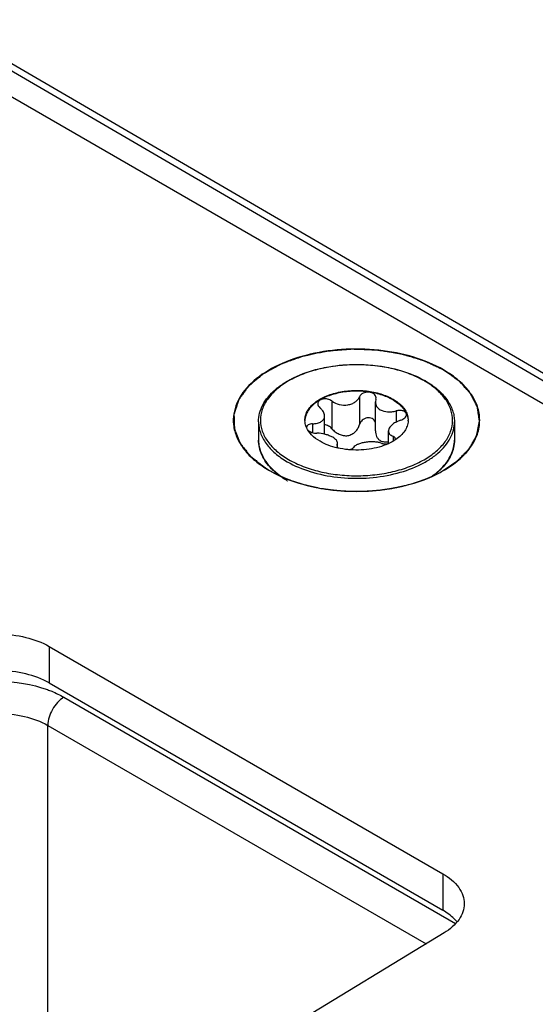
# Model space of a CAD drawing. Header units: inches. Extents: x 0 to 34, y 0 to 22.
# Tile 47 of 179: x 3.913 to 4.328, y 16.856 to 17.65. Entities that reach past the tile are written whole.
import ezdxf

# ---------------------------------------------------------------- set-up
doc = ezdxf.new("R2010")
doc.units = ezdxf.units.IN
doc.header["$LTSCALE"] = 1.87
doc.header["$MEASUREMENT"] = 0
doc.layers.get('0').update_dxf_attribs({"linetype": 'CONTINUOUS'})
doc.layers.add('02___PRT_ALL_AXES', color=7, linetype='CONTINUOUS')
doc.layers.add('COSMETIC', color=7, linetype='CONTINUOUS')

msp = doc.modelspace()

# ---------------------------------------------------------------- linework, layer by layer
at = {"color": 3, "linetype": 'CONTINUOUS'}
for p, q in [((5.18746, 16.84782), (3.38487, 17.88862)), ((3.93643, 17.1447), (4.25388, 16.96141)), ((4.25496, 16.91383), (4.12375, 16.834))]:
    msp.add_line(p, q, dxfattribs=at)
at = {"color": 7, "linetype": 'CONTINUOUS'}
for p, q in [((3.7271, 17.71305), (5.18765, 16.86225)), ((3.72973, 17.71759), (5.19031, 16.86679)), ((4.1644, 17.34267), (4.1644, 17.32029)), ((4.18675, 17.34613), (4.18675, 17.32375)), ((4.19986, 17.3441), (4.19949, 17.34186)), ((4.19949, 17.31862), (4.19949, 17.34186)), ((4.19986, 17.3441), (4.20004, 17.34522)), ((4.21622, 17.33466), (4.21622, 17.32558)), ((4.14882, 17.32423), (4.14882, 17.31717)), ((4.15851, 17.31586), (4.15851, 17.33063)), ((4.21003, 17.30837), (4.21003, 17.31846)), ((4.16869, 17.30721), (4.16905, 17.3086)), ((4.16905, 17.30536), (4.16905, 17.3086)), ((4.21374, 17.31418), (4.21374, 17.31027)), ((4.21535, 17.3112), (4.2156, 17.3121)), ((4.16869, 17.30721), (4.1685, 17.30652)), ((4.16869, 17.30721), (4.16869, 17.30594)), ((4.11737, 17.28688), (4.1225, 17.2827)), ((3.93643, 17.1447), (3.93643, 17.11531)), ((3.93643, 17.11531), (4.25388, 16.93202)), ((3.94822, 17.10381), (4.26421, 16.92136)), ((3.9353, 16.74968), (3.9353, 17.08106)), ((3.9353, 17.08106), (4.24034, 16.90493)), ((4.25388, 16.96141), (4.25388, 16.93202))]:
    msp.add_line(p, q, dxfattribs=at)
for centre, radius, start, end in [((4.20281, 17.29596), 0.07254, 59.52563, 59.99895), ((4.20239, 17.29404), 0.07485, 59.99898, 60.46389), ((4.15654, 17.32714), 0.0139, 180.00434, 182.46404), ((4.21202, 17.32713), 0.01389, 357.5183, 0.00342), ((4.14598, 17.3213), 0.00201, 178.53931, 179.99593), ((4.13336, 17.31142), 0.0281, 193.92752, 195.55209), ((4.15033, 17.32192), 0.0484, 224.39186, 224.76897), ((4.15095, 17.3234), 0.04961, 224.93651, 227.39648), ((4.21693, 17.3241), 0.05058, 312.06024, 315.03877), ((4.16564, 17.34214), 0.07383, 239.49806, 239.99897)]:
    msp.add_arc(centre, radius, start, end, dxfattribs=at)
at = {"color": 3, "linetype": 'CONTINUOUS'}
for points, knots in [([(4.25453, 17.36772), (4.24697, 17.37208), (4.22983, 17.37909), (4.2019, 17.38446), (4.17246, 17.38497), (4.14403, 17.38053), (4.11898, 17.37152), (4.09934, 17.35858), (4.08668, 17.34226), (4.08446, 17.32945), (4.08507, 17.32368)], [0, 0, 0, 0, 0.130079, 0.273327, 0.421913, 0.566925, 0.70015, 0.815908, 0.913484, 1, 1, 1, 1]), ([(4.25452, 17.28657), (4.25888, 17.28909), (4.2668, 17.29453), (4.27625, 17.30447), (4.28224, 17.31547), (4.28431, 17.32714), (4.28224, 17.33881), (4.27626, 17.34981), (4.2668, 17.35975), (4.25889, 17.3652), (4.25453, 17.36772)], [0, 0, 0, 0, 0.144902, 0.274532, 0.391127, 0.500014, 0.608905, 0.725473, 0.855134, 1, 1, 1, 1]), ([(4.08507, 17.32368), (4.08543, 17.32016), (4.0874, 17.31294), (4.09352, 17.30298), (4.10256, 17.29393), (4.10995, 17.28891), (4.11399, 17.28657)], [0, 0, 0, 0, 0.217996, 0.452754, 0.712478, 1, 1, 1, 1]), ([(4.11399, 17.28657), (4.12397, 17.28081), (4.14716, 17.27241), (4.18425, 17.26838), (4.22135, 17.2724), (4.24455, 17.28081), (4.25452, 17.28657)], [0, 0, 0, 0, 0.237229, 0.499996, 0.762777, 1, 1, 1, 1]), ([(3.85403, 17.14533), (3.85998, 17.14859), (3.87367, 17.15332), (3.89543, 17.15549), (3.91709, 17.15301), (3.93061, 17.14806), (3.93643, 17.1447)], [0, 0, 0, 0, 0.238844, 0.501629, 0.76353, 1, 1, 1, 1]), ([(4.25388, 16.96141), (4.25877, 16.95859), (4.26536, 16.9534), (4.27035, 16.94424), (4.27118, 16.93955), (4.27118, 16.9373)], [0, 0, 0, 0, 0.547703, 0.781546, 1, 1, 1, 1]), ([(4.27118, 16.9373), (4.27118, 16.93513), (4.27041, 16.93061), (4.26576, 16.92175), (4.25957, 16.91663), (4.25496, 16.91383)], [0, 0, 0, 0, 0.219891, 0.454336, 1, 1, 1, 1])]:
    msp.add_open_spline(points, degree=3, knots=knots, dxfattribs=at)
at = {"color": 7, "linetype": 'CONTINUOUS'}
for points, knots in [([(4.10529, 17.32593), (4.10529, 17.32824), (4.10589, 17.33295), (4.10856, 17.33975), (4.11287, 17.34615), (4.11867, 17.35204), (4.12584, 17.35734), (4.13733, 17.36366), (4.15416, 17.36937), (4.17613, 17.37255), (4.19876, 17.37202), (4.22022, 17.36783), (4.23343, 17.36248), (4.23929, 17.35916)], [0, 0, 0, 0, 0.044101, 0.089755, 0.138275, 0.190572, 0.247105, 0.307917, 0.440731, 0.584005, 0.730204, 0.871228, 1, 1, 1, 1]), ([(4.23908, 17.35878), (4.23533, 17.36095), (4.22713, 17.36477), (4.21377, 17.36883), (4.19931, 17.37133), (4.18429, 17.37217), (4.16926, 17.37133), (4.15479, 17.36883), (4.14142, 17.36477), (4.12965, 17.35929), (4.11989, 17.35257), (4.11252, 17.34481), (4.10785, 17.33623), (4.10624, 17.32713), (4.10786, 17.31803), (4.11252, 17.30945), (4.1199, 17.3017), (4.12606, 17.29745), (4.12947, 17.29549)], [0, 0, 0, 0, 0.066555, 0.138371, 0.213978, 0.291569, 0.369176, 0.444823, 0.51669, 0.583295, 0.643689, 0.697716, 0.746311, 0.791692, 0.837068, 0.885647, 0.939646, 1, 1, 1, 1]), ([(4.12947, 17.29549), (4.1332, 17.29333), (4.14138, 17.28952), (4.15469, 17.28547), (4.1691, 17.28296), (4.18408, 17.2821), (4.19906, 17.28292), (4.2135, 17.28538), (4.22686, 17.2894), (4.23864, 17.29484), (4.24842, 17.30151), (4.25584, 17.30922), (4.26059, 17.31775), (4.2623, 17.32681), (4.26081, 17.33589), (4.25628, 17.34447), (4.24904, 17.35224), (4.24296, 17.3565), (4.2396, 17.35848)], [0, 0, 0, 0, 0.066549, 0.138348, 0.213935, 0.291519, 0.369143, 0.444841, 0.516801, 0.583541, 0.644104, 0.698309, 0.747051, 0.792496, 0.837812, 0.886209, 0.939945, 1, 1, 1, 1]), ([(4.23982, 17.35885), (4.24331, 17.35684), (4.24966, 17.35246), (4.25727, 17.34444), (4.26138, 17.33684), (4.26299, 17.3306), (4.26326, 17.32748), (4.26326, 17.32593)], [0, 0, 0, 0, 0.28628, 0.544217, 0.778542, 0.890158, 1, 1, 1, 1]), ([(4.14264, 17.32714), (4.14264, 17.32832), (4.14296, 17.33075), (4.14435, 17.33426), (4.14661, 17.33759), (4.15087, 17.34186), (4.15812, 17.34627), (4.16855, 17.34976), (4.18025, 17.3514), (4.19228, 17.35107), (4.20365, 17.34879), (4.21063, 17.34591), (4.21371, 17.34413)], [0, 0, 0, 0, 0.042862, 0.087493, 0.135329, 0.187294, 0.30456, 0.43823, 0.582575, 0.729729, 0.871319, 1, 1, 1, 1]), ([(4.21371, 17.34353), (4.21067, 17.34529), (4.20377, 17.34815), (4.19253, 17.35043), (4.18063, 17.35081), (4.16902, 17.34925), (4.15862, 17.34589), (4.15133, 17.34159), (4.14699, 17.33742), (4.14463, 17.33416), (4.14312, 17.33071), (4.1427, 17.32831), (4.14265, 17.32713)], [0, 0, 0, 0, 0.128163, 0.269121, 0.415736, 0.559844, 0.693722, 0.811637, 0.86401, 0.912225, 0.957112, 1, 1, 1, 1]), ([(4.20004, 17.34522), (4.20004, 17.34579), (4.19972, 17.34699), (4.1984, 17.34843), (4.19648, 17.3494), (4.1942, 17.34984), (4.19182, 17.3497), (4.1896, 17.34901), (4.1878, 17.34783), (4.18699, 17.34671), (4.18675, 17.34613)], [0, 0, 0, 0, 0.10112, 0.212092, 0.338575, 0.477847, 0.62183, 0.760946, 0.887713, 1, 1, 1, 1]), ([(4.1644, 17.34267), (4.16339, 17.34342), (4.16096, 17.34441), (4.15774, 17.34449), (4.15542, 17.34378), (4.15406, 17.34293), (4.15316, 17.34178), (4.15295, 17.34087), (4.15295, 17.34043)], [0, 0, 0, 0, 0.275206, 0.558246, 0.687648, 0.802874, 0.904766, 1, 1, 1, 1]), ([(4.15295, 17.34043), (4.15295, 17.33984), (4.15336, 17.33854), (4.15426, 17.33757), (4.1548, 17.33713)], [0, 0, 0, 0, 0.461213, 1, 1, 1, 1]), ([(4.1644, 17.34267), (4.16617, 17.34137), (4.17038, 17.3395), (4.17611, 17.33917), (4.18044, 17.34031), (4.18322, 17.34176), (4.18541, 17.34371), (4.18641, 17.34531), (4.18675, 17.34613)], [0, 0, 0, 0, 0.25814, 0.528489, 0.659041, 0.781895, 0.89544, 1, 1, 1, 1]), ([(4.19949, 17.34186), (4.19949, 17.34124), (4.19967, 17.33999), (4.20046, 17.33823), (4.20175, 17.33669), (4.20286, 17.33588), (4.20347, 17.33553)], [0, 0, 0, 0, 0.237077, 0.477975, 0.73038, 1, 1, 1, 1]), ([(4.21371, 17.34413), (4.2151, 17.34333), (4.21768, 17.34162), (4.221, 17.33864), (4.22354, 17.33539), (4.2247, 17.33302), (4.22511, 17.33183)], [0, 0, 0, 0, 0.281445, 0.540726, 0.779019, 1, 1, 1, 1]), ([(4.21371, 17.34353), (4.21505, 17.34276), (4.21755, 17.34111), (4.22168, 17.33747), (4.22401, 17.33411), (4.22491, 17.33175)], [0, 0, 0, 0, 0.280914, 0.540607, 1, 1, 1, 1]), ([(4.15851, 17.33063), (4.15851, 17.3318), (4.1579, 17.33364), (4.15638, 17.3357), (4.15537, 17.33667), (4.1548, 17.33713)], [0, 0, 0, 0, 0.454627, 0.715995, 1, 1, 1, 1]), ([(4.20347, 17.33553), (4.20525, 17.33451), (4.20849, 17.33374), (4.21284, 17.33389), (4.2151, 17.33434), (4.21622, 17.33466)], [0, 0, 0, 0, 0.472231, 0.733478, 1, 1, 1, 1]), ([(4.22458, 17.33167), (4.22458, 17.33198), (4.22445, 17.33262), (4.22391, 17.33346), (4.22305, 17.33416), (4.22151, 17.33487), (4.21914, 17.3352), (4.21719, 17.33493), (4.21622, 17.33466)], [0, 0, 0, 0, 0.092465, 0.189263, 0.296801, 0.417872, 0.695787, 1, 1, 1, 1]), ([(4.21973, 17.32708), (4.2204, 17.3273), (4.22164, 17.32782), (4.22321, 17.3289), (4.22428, 17.33019), (4.22458, 17.3312), (4.22458, 17.33167)], [0, 0, 0, 0, 0.299009, 0.569921, 0.802329, 1, 1, 1, 1]), ([(4.22491, 17.33175), (4.22506, 17.33138), (4.22557, 17.32988), (4.22584, 17.32831), (4.22589, 17.32713)], [0, 0, 0, 0, 0.255176, 1, 1, 1, 1]), ([(4.22511, 17.33183), (4.22524, 17.33144), (4.2257, 17.32992), (4.22591, 17.32832), (4.22591, 17.32714)], [0, 0, 0, 0, 0.254496, 1, 1, 1, 1]), ([(4.10529, 17.32593), (4.10529, 17.32443), (4.10555, 17.32141), (4.10712, 17.31534), (4.11115, 17.30791), (4.11867, 17.30001), (4.12495, 17.29568), (4.12842, 17.29368)], [0, 0, 0, 0, 0.108198, 0.218425, 0.451449, 0.71048, 1, 1, 1, 1]), ([(4.12842, 17.29368), (4.13426, 17.29031), (4.1475, 17.28485), (4.16906, 17.28053), (4.19189, 17.27989), (4.21408, 17.28301), (4.23109, 17.28869), (4.2427, 17.295), (4.24991, 17.30026), (4.25572, 17.3061), (4.26001, 17.31241), (4.26266, 17.31907), (4.26326, 17.32368), (4.26326, 17.32593)], [0, 0, 0, 0, 0.128575, 0.270077, 0.417186, 0.561524, 0.695191, 0.756214, 0.81272, 0.864684, 0.912517, 0.957146, 1, 1, 1, 1]), ([(4.14389, 17.32129), (4.1437, 17.32172), (4.14306, 17.3234), (4.14271, 17.3252), (4.14265, 17.32654)], [0, 0, 0, 0, 0.256486, 1, 1, 1, 1]), ([(4.14882, 17.32423), (4.14817, 17.32421), (4.14697, 17.32407), (4.1454, 17.3235), (4.14428, 17.32259), (4.14398, 17.32174), (4.14397, 17.32135)], [0, 0, 0, 0, 0.31576, 0.586572, 0.808464, 1, 1, 1, 1]), ([(4.14882, 17.32423), (4.15012, 17.32426), (4.15202, 17.32448), (4.15433, 17.32523), (4.15579, 17.32597), (4.15698, 17.3269), (4.15786, 17.32801), (4.1584, 17.32928), (4.15851, 17.33018), (4.15851, 17.33063)], [0, 0, 0, 0, 0.303889, 0.440907, 0.566879, 0.682628, 0.790649, 0.894905, 1, 1, 1, 1]), ([(4.1644, 17.32029), (4.16365, 17.32114), (4.16184, 17.32258), (4.15963, 17.32332), (4.15851, 17.32344)], [0, 0, 0, 0, 0.501408, 1, 1, 1, 1]), ([(4.1644, 17.32029), (4.1652, 17.31939), (4.16698, 17.31773), (4.1701, 17.3158), (4.17359, 17.31464), (4.17726, 17.31456), (4.18067, 17.31572), (4.18347, 17.31785), (4.18554, 17.32059), (4.18643, 17.32268), (4.18675, 17.32375)], [0, 0, 0, 0, 0.127589, 0.256911, 0.386203, 0.513804, 0.638942, 0.761628, 0.881925, 1, 1, 1, 1]), ([(4.19954, 17.32569), (4.19928, 17.32626), (4.19854, 17.32736), (4.19689, 17.32853), (4.19486, 17.32913), (4.1927, 17.32908), (4.19062, 17.32841), (4.18884, 17.32722), (4.1875, 17.32563), (4.18693, 17.32438), (4.18675, 17.32375)], [0, 0, 0, 0, 0.115299, 0.235533, 0.362212, 0.493441, 0.625276, 0.754297, 0.879052, 1, 1, 1, 1]), ([(4.21973, 17.32708), (4.21839, 17.32666), (4.21592, 17.32562), (4.21322, 17.3238), (4.21159, 17.32214), (4.21049, 17.32061), (4.21003, 17.31929), (4.21003, 17.31846)], [0, 0, 0, 0, 0.30836, 0.58605, 0.708368, 0.817806, 1, 1, 1, 1]), ([(4.22589, 17.32653), (4.22583, 17.32515), (4.22527, 17.32232), (4.22322, 17.31832), (4.22006, 17.31462), (4.2174, 17.31252), (4.21594, 17.31153)], [0, 0, 0, 0, 0.222129, 0.457853, 0.715692, 1, 1, 1, 1]), ([(4.15483, 17.31014), (4.15237, 17.31156), (4.14805, 17.31469), (4.14486, 17.31906), (4.14389, 17.32129)], [0, 0, 0, 0, 0.538237, 1, 1, 1, 1]), ([(4.14513, 17.31909), (4.14554, 17.3187), (4.14656, 17.31801), (4.14894, 17.317), (4.15097, 17.31667), (4.15233, 17.31666)], [0, 0, 0, 0, 0.221394, 0.472262, 1, 1, 1, 1]), ([(4.16508, 17.31336), (4.1642, 17.31387), (4.16226, 17.31478), (4.15804, 17.31615), (4.15462, 17.31664), (4.15233, 17.31666)], [0, 0, 0, 0, 0.229654, 0.482043, 1, 1, 1, 1]), ([(4.19949, 17.31862), (4.19949, 17.31782), (4.19964, 17.31624), (4.20037, 17.31401), (4.20163, 17.31207), (4.20282, 17.31109), (4.20347, 17.31072)], [0, 0, 0, 0, 0.25839, 0.510102, 0.756055, 1, 1, 1, 1]), ([(4.21003, 17.31846), (4.21003, 17.31802), (4.2102, 17.31711), (4.21098, 17.3159), (4.2122, 17.3149), (4.2132, 17.31441), (4.21374, 17.31418)], [0, 0, 0, 0, 0.220069, 0.448317, 0.704912, 1, 1, 1, 1]), ([(4.11574, 17.28807), (4.11411, 17.28973), (4.11117, 17.29321), (4.10782, 17.29895), (4.10575, 17.30496), (4.10529, 17.30909), (4.10529, 17.31112)], [0, 0, 0, 0, 0.270049, 0.523628, 0.765051, 1, 1, 1, 1]), ([(4.10529, 17.31112), (4.10529, 17.31058), (4.10535, 17.30841), (4.10569, 17.30624), (4.10608, 17.30466)], [0, 0, 0, 0, 0.248676, 1, 1, 1, 1]), ([(4.21594, 17.31153), (4.21398, 17.3102), (4.20961, 17.30785), (4.20234, 17.30529), (4.19432, 17.30364), (4.1859, 17.30295), (4.17741, 17.30326), (4.1692, 17.30455), (4.16161, 17.30677), (4.15695, 17.30891), (4.15483, 17.31014)], [0, 0, 0, 0, 0.111045, 0.232352, 0.361391, 0.494857, 0.629047, 0.760197, 0.884801, 1, 1, 1, 1]), ([(4.16905, 17.3086), (4.16905, 17.30901), (4.16884, 17.30991), (4.16801, 17.31115), (4.16672, 17.31233), (4.16567, 17.31302), (4.16508, 17.31336)], [0, 0, 0, 0, 0.19148, 0.414865, 0.683615, 1, 1, 1, 1]), ([(4.20414, 17.30864), (4.20324, 17.30896), (4.20126, 17.30944), (4.1981, 17.30975), (4.19473, 17.30972), (4.19135, 17.30937), (4.18819, 17.30873), (4.18545, 17.30783), (4.18328, 17.30671), (4.18217, 17.30571), (4.1818, 17.30518)], [0, 0, 0, 0, 0.121421, 0.258147, 0.404004, 0.550989, 0.690324, 0.814252, 0.917772, 1, 1, 1, 1]), ([(4.20347, 17.31072), (4.20441, 17.31018), (4.20663, 17.30952), (4.20889, 17.30968), (4.21003, 17.3099)], [0, 0, 0, 0, 0.482323, 1, 1, 1, 1]), ([(4.20414, 17.30864), (4.20505, 17.30832), (4.20711, 17.30802), (4.20917, 17.30818), (4.21024, 17.30838)], [0, 0, 0, 0, 0.467109, 1, 1, 1, 1]), ([(4.2156, 17.3121), (4.2156, 17.31231), (4.21551, 17.31275), (4.21512, 17.31333), (4.21451, 17.31382), (4.21402, 17.31407), (4.21374, 17.31418)], [0, 0, 0, 0, 0.21236, 0.439704, 0.6997, 1, 1, 1, 1]), ([(4.25272, 17.28836), (4.25437, 17.29001), (4.25734, 17.29345), (4.26072, 17.29914), (4.26279, 17.30506), (4.26326, 17.30913), (4.26326, 17.31112)], [0, 0, 0, 0, 0.27299, 0.527272, 0.767453, 1, 1, 1, 1]), ([(4.26326, 17.31112), (4.26326, 17.3091), (4.2628, 17.305), (4.26076, 17.29903), (4.25745, 17.29332), (4.25455, 17.28986), (4.25294, 17.2882)], [0, 0, 0, 0, 0.23512, 0.47663, 0.730163, 1, 1, 1, 1]), ([(4.10629, 17.30389), (4.10707, 17.30107), (4.10965, 17.29541), (4.11357, 17.29063), (4.11583, 17.28836)], [0, 0, 0, 0, 0.476942, 1, 1, 1, 1]), ([(4.1685, 17.30652), (4.1685, 17.30618), (4.16883, 17.3054), (4.16946, 17.3049), (4.16983, 17.30465)], [0, 0, 0, 0, 0.433067, 1, 1, 1, 1]), ([(4.17805, 17.30339), (4.17885, 17.30353), (4.18022, 17.30389), (4.18146, 17.3047), (4.1818, 17.30518)], [0, 0, 0, 0, 0.580341, 1, 1, 1, 1]), ([(4.12109, 17.28331), (4.12063, 17.28367), (4.11885, 17.2851), (4.11716, 17.28663), (4.11597, 17.28784)], [0, 0, 0, 0, 0.256002, 1, 1, 1, 1]), ([(4.24442, 17.28156), (4.245, 17.28195), (4.24721, 17.2835), (4.24932, 17.2852), (4.25081, 17.28655)], [0, 0, 0, 0, 0.25721, 1, 1, 1, 1]), ([(4.25294, 17.2882), (4.25238, 17.28763), (4.25004, 17.28534), (4.24748, 17.28327), (4.24546, 17.28182)], [0, 0, 0, 0, 0.241802, 1, 1, 1, 1]), ([(4.12817, 17.27852), (4.12754, 17.27889), (4.12511, 17.28038), (4.12276, 17.28201), (4.12109, 17.28331)], [0, 0, 0, 0, 0.256486, 1, 1, 1, 1]), ([(3.93643, 17.11531), (3.93061, 17.11867), (3.91709, 17.12362), (3.89543, 17.12609), (3.87367, 17.12393), (3.85998, 17.1192), (3.85403, 17.11593)], [0, 0, 0, 0, 0.23647, 0.498371, 0.761156, 1, 1, 1, 1]), ([(3.85559, 17.11017), (3.86836, 17.11455), (3.89538, 17.11851), (3.92245, 17.11444), (3.93495, 17.10992)], [0, 0, 0, 0, 0.503831, 1, 1, 1, 1]), ([(3.93495, 17.10992), (3.93614, 17.10949), (3.94068, 17.10774), (3.94509, 17.10562), (3.94822, 17.10381)], [0, 0, 0, 0, 0.258995, 1, 1, 1, 1]), ([(3.94822, 17.10381), (3.94437, 17.10148), (3.93832, 17.09437), (3.9353, 17.08552), (3.9353, 17.08106)], [0, 0, 0, 0, 0.501688, 1, 1, 1, 1]), ([(3.8529, 17.08006), (3.85882, 17.08353), (3.87245, 17.0887), (3.89424, 17.09139), (3.91595, 17.08927), (3.92949, 17.08441), (3.9353, 17.08106)], [0, 0, 0, 0, 0.240811, 0.503672, 0.764546, 1, 1, 1, 1]), ([(4.26539, 16.92264), (4.26465, 16.92353), (4.26127, 16.92717), (4.25718, 16.93011), (4.25388, 16.93202)], [0, 0, 0, 0, 0.232818, 1, 1, 1, 1])]:
    msp.add_open_spline(points, degree=3, knots=knots, dxfattribs=at)
at = {"layer": '02___PRT_ALL_AXES', "color": 7, "linetype": 'CONTINUOUS'}
for p, q in [((4.10529, 17.32593), (4.10529, 17.31112)), ((4.26326, 17.32593), (4.26326, 17.31112))]:
    msp.add_line(p, q, dxfattribs=at)
at = {"layer": 'COSMETIC', "color": 7, "linetype": 'CONTINUOUS'}
for p, q in [((4.11124, 17.28836), (4.11412, 17.28663)), ((4.11412, 17.28663), (4.11525, 17.28598)), ((4.11525, 17.28598), (4.11712, 17.28497)), ((4.24856, 17.28351), (4.25162, 17.28507)), ((4.25162, 17.28507), (4.25294, 17.28579)), ((4.13159, 17.2786), (4.13418, 17.27769)), ((4.13418, 17.27769), (4.14005, 17.27586)), ((4.14005, 17.27586), (4.14109, 17.27556)), ((4.22623, 17.27522), (4.22931, 17.2761)), ((4.24435, 17.28155), (4.24856, 17.28351)), ((4.15335, 17.27271), (4.1561, 17.27221)), ((4.17696, 17.27001), (4.17975, 17.26991)), ((4.20074, 17.27065), (4.20359, 17.27095)), ((4.22366, 17.27456), (4.22623, 17.27522))]:
    msp.add_line(p, q, dxfattribs=at)
for points, knots in [([(4.25443, 17.36764), (4.25319, 17.36822), (4.25134, 17.36909), (4.24886, 17.37025), (4.24701, 17.37112), (4.24515, 17.37199), (4.24361, 17.37272), (4.24237, 17.3733), (4.24144, 17.37373), (4.24067, 17.3741), (4.24005, 17.37439), (4.23966, 17.37457), (4.23936, 17.37471), (4.23912, 17.37482), (4.23893, 17.37491), (4.23878, 17.37499), (4.23868, 17.37503), (4.2386, 17.37507), (4.23851, 17.37509), (4.23836, 17.37514), (4.23805, 17.37523), (4.23761, 17.37536), (4.23708, 17.37552), (4.23637, 17.37573), (4.23548, 17.376), (4.23442, 17.37631), (4.233, 17.37674), (4.23123, 17.37726), (4.22911, 17.3779), (4.22734, 17.37842), (4.22592, 17.37885), (4.22486, 17.37916), (4.2238, 17.37948), (4.22292, 17.37974), (4.22221, 17.37995), (4.22177, 17.38009), (4.22141, 17.38019), (4.22115, 17.38027), (4.22092, 17.38034), (4.22075, 17.38039), (4.22064, 17.38042), (4.22055, 17.38045), (4.22048, 17.38047), (4.22041, 17.38048), (4.22032, 17.3805), (4.2202, 17.38052), (4.21991, 17.38056), (4.21948, 17.38063), (4.2189, 17.38072), (4.21813, 17.38085), (4.21717, 17.381), (4.21602, 17.38118), (4.21487, 17.38137), (4.21333, 17.38161), (4.21141, 17.38192), (4.20911, 17.38229), (4.20681, 17.38266), (4.20489, 17.38297), (4.20354, 17.38318), (4.20278, 17.3833), (4.2022, 17.3834), (4.20172, 17.38347), (4.20134, 17.38353), (4.20105, 17.38358), (4.20081, 17.38362), (4.20061, 17.38362), (4.20041, 17.38363), (4.20016, 17.38364), (4.19957, 17.38366), (4.19867, 17.3837), (4.19748, 17.38374), (4.19629, 17.38379), (4.1947, 17.38385), (4.19271, 17.38392), (4.19032, 17.38401), (4.18834, 17.38408), (4.18675, 17.38414), (4.18555, 17.38419), (4.18436, 17.38423), (4.18337, 17.38427), (4.18257, 17.3843), (4.18198, 17.38432), (4.18148, 17.38434), (4.18108, 17.38435), (4.18083, 17.38436), (4.18066, 17.38437), (4.18056, 17.38437), (4.18046, 17.38438), (4.18034, 17.38437), (4.18014, 17.38435), (4.17989, 17.38433), (4.1795, 17.3843), (4.17901, 17.38426), (4.17822, 17.38419), (4.17723, 17.38411), (4.17565, 17.38398), (4.17368, 17.38382), (4.17131, 17.38363), (4.16895, 17.38343), (4.16658, 17.38324), (4.16461, 17.38307), (4.16323, 17.38296), (4.16244, 17.3829), (4.16185, 17.38285), (4.16136, 17.38281), (4.16096, 17.38278), (4.16072, 17.38275), (4.16052, 17.38274), (4.16039, 17.38273), (4.1603, 17.38272), (4.1602, 17.3827), (4.16003, 17.38267), (4.1598, 17.38262), (4.15941, 17.38254), (4.15894, 17.38244), (4.15818, 17.38228), (4.15723, 17.38208), (4.15608, 17.38184), (4.15456, 17.38152), (4.15266, 17.38112), (4.15037, 17.38064), (4.14847, 17.38024), (4.14695, 17.37992), (4.14581, 17.37968), (4.14466, 17.37944), (4.14371, 17.37924), (4.14295, 17.37908), (4.14238, 17.37896), (4.14181, 17.37884), (4.14133, 17.37874), (4.14102, 17.37867), (4.14088, 17.37864), (4.14078, 17.37863), (4.14068, 17.37859), (4.14055, 17.37854), (4.14038, 17.37848), (4.14017, 17.3784), (4.13992, 17.37831), (4.13958, 17.37819), (4.13899, 17.37798), (4.13814, 17.37767), (4.13679, 17.37719), (4.1351, 17.37658), (4.13307, 17.37585), (4.13104, 17.37512), (4.12901, 17.37439), (4.12732, 17.37378), (4.12614, 17.37336), (4.12546, 17.37312), (4.12495, 17.37293), (4.12453, 17.37278), (4.12419, 17.37266), (4.12394, 17.37257), (4.12373, 17.37249), (4.12356, 17.37243), (4.12345, 17.37239), (4.12338, 17.37235), (4.12331, 17.37231), (4.12318, 17.37224), (4.123, 17.37214), (4.12279, 17.37203), (4.1225, 17.37187), (4.12214, 17.37167), (4.12171, 17.37143), (4.12113, 17.37111), (4.12041, 17.37071), (4.11955, 17.37024), (4.11868, 17.36976), (4.11753, 17.36913), (4.11609, 17.36833), (4.11465, 17.36754), (4.1135, 17.3669), (4.11264, 17.36642), (4.11177, 17.36595), (4.11105, 17.36555), (4.11048, 17.36523), (4.11004, 17.36499), (4.10968, 17.3648), (4.1094, 17.36464), (4.10918, 17.36452), (4.109, 17.36442), (4.10887, 17.36435), (4.1088, 17.36431), (4.10873, 17.36427), (4.10866, 17.36421), (4.10854, 17.36412), (4.1084, 17.364), (4.10823, 17.36386), (4.10801, 17.36367), (4.10773, 17.36343), (4.10739, 17.36314), (4.10694, 17.36277), (4.10615, 17.3621), (4.10502, 17.36115), (4.10366, 17.36002), (4.10231, 17.35888), (4.10096, 17.35774), (4.09983, 17.35679), (4.09893, 17.35604), (4.09836, 17.35556), (4.09797, 17.35523), (4.09774, 17.35504), (4.09757, 17.3549), (4.09743, 17.35478), (4.09732, 17.35469), (4.09723, 17.35461), (4.09716, 17.35456), (4.09713, 17.3545), (4.09709, 17.35445), (4.09704, 17.35438), (4.09692, 17.35422), (4.09675, 17.35398), (4.09652, 17.35367), (4.09629, 17.35335), (4.09598, 17.35292), (4.0956, 17.35239), (4.09514, 17.35176), (4.09468, 17.35112), (4.09406, 17.35027), (4.09329, 17.34921), (4.09252, 17.34815), (4.09191, 17.3473), (4.09145, 17.34666), (4.09099, 17.34603), (4.09052, 17.34539), (4.09014, 17.34486), (4.08987, 17.34449), (4.08972, 17.34428), (4.0896, 17.34412), (4.08949, 17.34396), (4.0894, 17.34384), (4.08934, 17.34376), (4.08932, 17.34373), (4.0893, 17.3437), (4.08929, 17.34367), (4.08927, 17.34362), (4.08925, 17.34355), (4.08921, 17.34343), (4.08916, 17.34329), (4.08909, 17.34306), (4.08899, 17.34277), (4.08888, 17.34243), (4.08873, 17.34197), (4.08854, 17.3414), (4.08831, 17.34071), (4.088, 17.33979), (4.08762, 17.33864), (4.08717, 17.33726), (4.08679, 17.33611), (4.08649, 17.33519), (4.08626, 17.3345), (4.08603, 17.33381), (4.08584, 17.33324), (4.08571, 17.33284), (4.08563, 17.33261), (4.08558, 17.33243), (4.08552, 17.33226), (4.08547, 17.33212), (4.08544, 17.33202), (4.08542, 17.33196), (4.08541, 17.33192), (4.08541, 17.33187), (4.08541, 17.33182), (4.08541, 17.33175), (4.08542, 17.33166), (4.08542, 17.33154), (4.08543, 17.33134), (4.08544, 17.33106), (4.08545, 17.33071), (4.08546, 17.33025), (4.08548, 17.32968), (4.08551, 17.32899), (4.08553, 17.3283), (4.08556, 17.32738), (4.0856, 17.32623), (4.08564, 17.32508), (4.08567, 17.32416), (4.08569, 17.32347), (4.08571, 17.32278), (4.08574, 17.32209), (4.08575, 17.32151), (4.08577, 17.32105), (4.08578, 17.32076), (4.08579, 17.32053), (4.08579, 17.32039), (4.0858, 17.32029), (4.0858, 17.32023), (4.0858, 17.32019), (4.0858, 17.32015), (4.08583, 17.32009), (4.08586, 17.31999), (4.08592, 17.31985), (4.08599, 17.31968), (4.08605, 17.31952), (4.08614, 17.31929), (4.08625, 17.31901), (4.08639, 17.31867), (4.08652, 17.31834), (4.08679, 17.31767), (4.08719, 17.31666), (4.08772, 17.31531), (4.08825, 17.31397), (4.0887, 17.31285), (4.08905, 17.31195), (4.08932, 17.31128), (4.08959, 17.3106), (4.08981, 17.31004), (4.08999, 17.30959), (4.0901, 17.30931), (4.09019, 17.30909), (4.09024, 17.30895), (4.09029, 17.30884), (4.09032, 17.30877), (4.09034, 17.30871), (4.09035, 17.30867), (4.09039, 17.30863), (4.09043, 17.30858), (4.09048, 17.30851), (4.09057, 17.30841), (4.09067, 17.30828), (4.09079, 17.30812), (4.09096, 17.30791), (4.09117, 17.30765), (4.09142, 17.30734), (4.09167, 17.30702), (4.092, 17.30661), (4.09242, 17.30608), (4.09292, 17.30546), (4.09358, 17.30462), (4.09442, 17.30358), (4.09525, 17.30253), (4.09591, 17.3017), (4.09641, 17.30107), (4.09691, 17.30044), (4.09741, 17.29981), (4.09783, 17.29929), (4.09816, 17.29887), (4.09841, 17.29856), (4.09862, 17.2983), (4.09875, 17.29813), (4.09882, 17.29805), (4.09884, 17.29802), (4.09886, 17.29799), (4.09888, 17.29797), (4.0989, 17.29796), (4.09895, 17.29792), (4.09902, 17.29787), (4.09914, 17.29777), (4.09929, 17.29766), (4.09947, 17.29752), (4.09971, 17.29733), (4.10001, 17.29709), (4.10037, 17.29681), (4.10074, 17.29653), (4.10122, 17.29615), (4.10182, 17.29568), (4.10279, 17.29493), (4.104, 17.29399), (4.10545, 17.29287), (4.1069, 17.29174), (4.10883, 17.29024), (4.11028, 17.28911), (4.11124, 17.28836)], [0, 0, 0, 0, 0.015625, 0.023438, 0.03125, 0.039062, 0.046875, 0.050781, 0.054688, 0.058594, 0.060547, 0.0625, 0.063477, 0.064453, 0.06543, 0.065918, 0.066406, 0.06665, 0.066895, 0.067383, 0.068359, 0.070312, 0.072266, 0.074219, 0.078125, 0.082031, 0.085938, 0.09375, 0.101562, 0.109375, 0.113281, 0.117188, 0.121094, 0.125, 0.126953, 0.128906, 0.129883, 0.130859, 0.131836, 0.132324, 0.132812, 0.133057, 0.133301, 0.133545, 0.133789, 0.134277, 0.134766, 0.136719, 0.138672, 0.140625, 0.144531, 0.148438, 0.152344, 0.15625, 0.164062, 0.171875, 0.179688, 0.1875, 0.191406, 0.193359, 0.195312, 0.197266, 0.198242, 0.199219, 0.200195, 0.200684, 0.201172, 0.202148, 0.203125, 0.207031, 0.210938, 0.214844, 0.21875, 0.226562, 0.234375, 0.242188, 0.246094, 0.25, 0.253906, 0.257812, 0.259766, 0.261719, 0.263672, 0.264648, 0.265625, 0.266113, 0.266357, 0.266602, 0.26709, 0.267578, 0.268555, 0.269531, 0.271484, 0.273438, 0.277344, 0.28125, 0.289062, 0.296875, 0.304688, 0.3125, 0.320312, 0.324219, 0.326172, 0.328125, 0.330078, 0.331055, 0.332031, 0.33252, 0.333008, 0.333252, 0.333496, 0.333984, 0.334961, 0.335938, 0.337891, 0.339844, 0.34375, 0.347656, 0.351562, 0.359375, 0.367188, 0.375, 0.378906, 0.382812, 0.386719, 0.390625, 0.392578, 0.394531, 0.396484, 0.398438, 0.399414, 0.399658, 0.399902, 0.400391, 0.400879, 0.401367, 0.402344, 0.40332, 0.404297, 0.40625, 0.410156, 0.414062, 0.421875, 0.429688, 0.4375, 0.445312, 0.453125, 0.457031, 0.458984, 0.460938, 0.462891, 0.463867, 0.464844, 0.46582, 0.466309, 0.466797, 0.467041, 0.467285, 0.467773, 0.46875, 0.469727, 0.470703, 0.472656, 0.474609, 0.476562, 0.480469, 0.484375, 0.488281, 0.492188, 0.5, 0.507812, 0.511719, 0.515625, 0.519531, 0.523438, 0.525391, 0.527344, 0.529297, 0.530273, 0.53125, 0.532227, 0.532715, 0.532959, 0.533203, 0.533691, 0.53418, 0.535156, 0.536133, 0.537109, 0.539062, 0.541016, 0.542969, 0.546875, 0.554688, 0.5625, 0.570312, 0.578125, 0.585938, 0.589844, 0.59375, 0.595703, 0.59668, 0.597656, 0.598633, 0.599121, 0.599609, 0.600098, 0.600342, 0.600586, 0.601074, 0.601562, 0.603516, 0.605469, 0.607422, 0.609375, 0.613281, 0.617188, 0.621094, 0.625, 0.632812, 0.640625, 0.644531, 0.648438, 0.652344, 0.65625, 0.660156, 0.662109, 0.663086, 0.664062, 0.665039, 0.666016, 0.66626, 0.666504, 0.666626, 0.666748, 0.666992, 0.66748, 0.667969, 0.668945, 0.669922, 0.671875, 0.673828, 0.675781, 0.679688, 0.683594, 0.6875, 0.695312, 0.703125, 0.710938, 0.714844, 0.71875, 0.722656, 0.726562, 0.728516, 0.729492, 0.730469, 0.731445, 0.732422, 0.73291, 0.733154, 0.733398, 0.733643, 0.733887, 0.734375, 0.734863, 0.735352, 0.736328, 0.738281, 0.740234, 0.742188, 0.746094, 0.75, 0.753906, 0.757812, 0.765625, 0.773438, 0.777344, 0.78125, 0.785156, 0.789062, 0.792969, 0.794922, 0.796875, 0.797852, 0.798828, 0.799316, 0.799561, 0.799805, 0.800049, 0.800293, 0.800781, 0.801758, 0.802734, 0.803711, 0.804688, 0.806641, 0.808594, 0.810547, 0.8125, 0.820312, 0.828125, 0.835938, 0.84375, 0.847656, 0.851562, 0.855469, 0.859375, 0.861328, 0.863281, 0.864258, 0.865234, 0.865723, 0.866211, 0.866455, 0.866699, 0.866943, 0.867188, 0.867676, 0.868164, 0.869141, 0.870117, 0.871094, 0.873047, 0.875, 0.876953, 0.878906, 0.882812, 0.886719, 0.890625, 0.898438, 0.90625, 0.910156, 0.914062, 0.917969, 0.921875, 0.925781, 0.927734, 0.929688, 0.931641, 0.932617, 0.932861, 0.933105, 0.933228, 0.93335, 0.933472, 0.933594, 0.934082, 0.93457, 0.935547, 0.936523, 0.9375, 0.939453, 0.941406, 0.943359, 0.945312, 0.949219, 0.953125, 0.960938, 0.96875, 0.976562, 0.984375, 1, 1, 1, 1]), ([(4.25294, 17.28579), (4.25399, 17.2865), (4.25557, 17.28756), (4.25767, 17.28897), (4.25924, 17.29003), (4.26056, 17.29092), (4.26161, 17.29163), (4.26239, 17.29216), (4.26305, 17.2926), (4.26357, 17.29295), (4.26397, 17.29322), (4.26436, 17.29348), (4.26469, 17.2937), (4.26495, 17.29388), (4.26512, 17.29399), (4.26525, 17.29408), (4.26535, 17.29415), (4.26543, 17.2942), (4.26549, 17.29424), (4.26552, 17.29426), (4.26554, 17.29428), (4.26556, 17.2943), (4.26559, 17.29432), (4.26563, 17.29437), (4.26569, 17.29443), (4.26577, 17.29451), (4.26587, 17.29461), (4.266, 17.29474), (4.2662, 17.29495), (4.26645, 17.29521), (4.26675, 17.29552), (4.26705, 17.29583), (4.26745, 17.29624), (4.26795, 17.29676), (4.26856, 17.29738), (4.26936, 17.29821), (4.27037, 17.29924), (4.27137, 17.30027), (4.27217, 17.3011), (4.27278, 17.30172), (4.27328, 17.30224), (4.27368, 17.30265), (4.27398, 17.30296), (4.27428, 17.30327), (4.27453, 17.30353), (4.27474, 17.30374), (4.27486, 17.30387), (4.27496, 17.30397), (4.27504, 17.30405), (4.2751, 17.30411), (4.27514, 17.30416), (4.27517, 17.30418), (4.27519, 17.3042), (4.2752, 17.30422), (4.27522, 17.30425), (4.27524, 17.3043), (4.27528, 17.30437), (4.27533, 17.30446), (4.27539, 17.30457), (4.27547, 17.30471), (4.2756, 17.30494), (4.27576, 17.30522), (4.27594, 17.30556), (4.27613, 17.30589), (4.27639, 17.30635), (4.2767, 17.30691), (4.27708, 17.30759), (4.27759, 17.30849), (4.27822, 17.30962), (4.27885, 17.31074), (4.27935, 17.31165), (4.27973, 17.31232), (4.28005, 17.31289), (4.2803, 17.31334), (4.28049, 17.31368), (4.28068, 17.31402), (4.28083, 17.3143), (4.28096, 17.31452), (4.28104, 17.31466), (4.2811, 17.31478), (4.28115, 17.31486), (4.28119, 17.31493), (4.28122, 17.31498), (4.28123, 17.31501), (4.28125, 17.31503), (4.28125, 17.31505), (4.28126, 17.31508), (4.28127, 17.31513), (4.28128, 17.31521), (4.2813, 17.3153), (4.28132, 17.31541), (4.28135, 17.31556), (4.2814, 17.3158), (4.28145, 17.31609), (4.28152, 17.31644), (4.28159, 17.3168), (4.28169, 17.31727), (4.2818, 17.31786), (4.28194, 17.31856), (4.28213, 17.31951), (4.28236, 17.32068), (4.28259, 17.32186), (4.28278, 17.3228), (4.28292, 17.32351), (4.28303, 17.3241), (4.28313, 17.32457), (4.2832, 17.32492), (4.28327, 17.32528), (4.28332, 17.32557), (4.28337, 17.32581), (4.2834, 17.32595), (4.28342, 17.32607), (4.28344, 17.32616), (4.28346, 17.32623), (4.28347, 17.32628), (4.28347, 17.32631), (4.28348, 17.32634), (4.28347, 17.32636), (4.28347, 17.32639), (4.28346, 17.32644), (4.28345, 17.32651), (4.28344, 17.3266), (4.28342, 17.32672), (4.2834, 17.32687), (4.28336, 17.3271), (4.28332, 17.3274), (4.28327, 17.32775), (4.28321, 17.32811), (4.28314, 17.32858), (4.28306, 17.32917), (4.28295, 17.32988), (4.28281, 17.33082), (4.28263, 17.332), (4.28246, 17.33319), (4.28232, 17.33413), (4.28221, 17.33484), (4.28213, 17.33543), (4.28206, 17.3359), (4.282, 17.33626), (4.28195, 17.33661), (4.28191, 17.33691), (4.28187, 17.33714), (4.28185, 17.33729), (4.28183, 17.33741), (4.28182, 17.3375), (4.28181, 17.33757), (4.2818, 17.33762), (4.2818, 17.33765), (4.28179, 17.33767), (4.28178, 17.33769), (4.28177, 17.33772), (4.28174, 17.33777), (4.28171, 17.33784), (4.28166, 17.33793), (4.28161, 17.33804), (4.28153, 17.33819), (4.28142, 17.33841), (4.28127, 17.3387), (4.2811, 17.33904), (4.28093, 17.33938), (4.2807, 17.33983), (4.28041, 17.3404), (4.28006, 17.34109), (4.2796, 17.342), (4.27903, 17.34313), (4.27845, 17.34427), (4.27799, 17.34518), (4.27764, 17.34586), (4.27736, 17.34643), (4.27713, 17.34689), (4.27695, 17.34723), (4.27678, 17.34757), (4.27664, 17.34786), (4.27652, 17.34808), (4.27645, 17.34823), (4.27639, 17.34834), (4.27635, 17.34842), (4.27631, 17.3485), (4.27629, 17.34855), (4.27627, 17.34857), (4.27626, 17.3486), (4.27624, 17.34861), (4.27622, 17.34864), (4.27618, 17.34869), (4.27612, 17.34875), (4.27605, 17.34883), (4.27595, 17.34894), (4.27583, 17.34907), (4.27564, 17.34928), (4.2754, 17.34954), (4.27512, 17.34985), (4.27483, 17.35017), (4.27445, 17.35059), (4.27397, 17.35111), (4.2734, 17.35174), (4.27264, 17.35258), (4.27168, 17.35363), (4.27073, 17.35468), (4.26996, 17.35552), (4.26939, 17.35615), (4.26891, 17.35668), (4.26853, 17.3571), (4.26825, 17.35741), (4.26796, 17.35773), (4.26772, 17.35799), (4.26753, 17.3582), (4.26741, 17.35833), (4.26732, 17.35843), (4.26724, 17.35851), (4.26718, 17.35858), (4.26714, 17.35862), (4.26712, 17.35865), (4.2671, 17.35867), (4.26708, 17.35869), (4.26704, 17.35871), (4.26698, 17.35875), (4.2669, 17.35881), (4.2668, 17.35888), (4.26667, 17.35897), (4.26651, 17.35909), (4.26624, 17.35928), (4.26591, 17.35951), (4.26552, 17.35979), (4.26512, 17.36007), (4.26459, 17.36045), (4.26393, 17.36091), (4.26314, 17.36147), (4.26208, 17.36222), (4.26076, 17.36316), (4.25918, 17.36428), (4.2576, 17.3654), (4.25601, 17.36652), (4.25495, 17.36727), (4.25443, 17.36764)], [0, 0, 0, 0, 0.03125, 0.046875, 0.0625, 0.078125, 0.085938, 0.09375, 0.101562, 0.105469, 0.109375, 0.113281, 0.117188, 0.119141, 0.121094, 0.12207, 0.123047, 0.124023, 0.124512, 0.124756, 0.125, 0.125244, 0.125488, 0.125977, 0.126953, 0.12793, 0.128906, 0.130859, 0.132812, 0.136719, 0.140625, 0.144531, 0.148438, 0.15625, 0.164062, 0.171875, 0.1875, 0.203125, 0.210938, 0.21875, 0.226562, 0.230469, 0.234375, 0.238281, 0.242188, 0.244141, 0.246094, 0.24707, 0.248047, 0.249023, 0.249512, 0.249756, 0.25, 0.250244, 0.250488, 0.250977, 0.251953, 0.25293, 0.253906, 0.255859, 0.257812, 0.261719, 0.265625, 0.269531, 0.273438, 0.28125, 0.289062, 0.296875, 0.3125, 0.328125, 0.335938, 0.34375, 0.351562, 0.355469, 0.359375, 0.363281, 0.367188, 0.369141, 0.371094, 0.37207, 0.373047, 0.374023, 0.374512, 0.374756, 0.375, 0.375244, 0.375488, 0.375977, 0.376953, 0.37793, 0.378906, 0.380859, 0.382812, 0.386719, 0.390625, 0.394531, 0.398438, 0.40625, 0.414062, 0.421875, 0.4375, 0.453125, 0.460938, 0.46875, 0.476562, 0.480469, 0.484375, 0.488281, 0.492188, 0.494141, 0.496094, 0.49707, 0.498047, 0.499023, 0.499512, 0.499756, 0.5, 0.500244, 0.500488, 0.500977, 0.501953, 0.50293, 0.503906, 0.505859, 0.507812, 0.511719, 0.515625, 0.519531, 0.523438, 0.53125, 0.539062, 0.546875, 0.5625, 0.578125, 0.585938, 0.59375, 0.601562, 0.605469, 0.609375, 0.613281, 0.617188, 0.619141, 0.621094, 0.62207, 0.623047, 0.624023, 0.624512, 0.624756, 0.625, 0.625244, 0.625488, 0.625977, 0.626953, 0.62793, 0.628906, 0.630859, 0.632812, 0.636719, 0.640625, 0.644531, 0.648438, 0.65625, 0.664062, 0.671875, 0.6875, 0.703125, 0.710938, 0.71875, 0.726562, 0.730469, 0.734375, 0.738281, 0.742188, 0.744141, 0.746094, 0.74707, 0.748047, 0.749023, 0.749512, 0.749756, 0.75, 0.750244, 0.750488, 0.750977, 0.751953, 0.75293, 0.753906, 0.755859, 0.757812, 0.761719, 0.765625, 0.769531, 0.773438, 0.78125, 0.789062, 0.796875, 0.8125, 0.828125, 0.835938, 0.84375, 0.851562, 0.855469, 0.859375, 0.863281, 0.867188, 0.869141, 0.871094, 0.87207, 0.873047, 0.874023, 0.874512, 0.874756, 0.875, 0.875244, 0.875488, 0.875977, 0.876953, 0.87793, 0.878906, 0.880859, 0.882812, 0.886719, 0.890625, 0.894531, 0.898438, 0.90625, 0.914062, 0.921875, 0.9375, 0.953125, 0.96875, 0.984375, 1, 1, 1, 1]), ([(4.11712, 17.28497), (4.11738, 17.28484), (4.11776, 17.28464), (4.11828, 17.28437), (4.1186, 17.2842), (4.11886, 17.28407), (4.11902, 17.28399), (4.11913, 17.28393), (4.1192, 17.28389), (4.11928, 17.28386), (4.11937, 17.28381), (4.11959, 17.2837), (4.11993, 17.28354), (4.12038, 17.28332), (4.12082, 17.28311), (4.1212, 17.28293), (4.12149, 17.28278), (4.1218, 17.28264), (4.12233, 17.2824), (4.12294, 17.28212), (4.12348, 17.28187), (4.12378, 17.28173), (4.12401, 17.28163), (4.12425, 17.28153), (4.12456, 17.28139), (4.12495, 17.28123), (4.12542, 17.28103), (4.12581, 17.28086), (4.12613, 17.28073), (4.12632, 17.28064), (4.12646, 17.28058), (4.12654, 17.28055), (4.12661, 17.28052), (4.1267, 17.28049), (4.12691, 17.2804), (4.12723, 17.28027), (4.12766, 17.2801), (4.12801, 17.27996), (4.1283, 17.27984), (4.12847, 17.27977), (4.12862, 17.27972), (4.12871, 17.27968), (4.12877, 17.27966), (4.1288, 17.27964), (4.12885, 17.27962), (4.1289, 17.2796), (4.12903, 17.27955), (4.12923, 17.27948), (4.12949, 17.27938), (4.12976, 17.27928), (4.1301, 17.27915), (4.13072, 17.27892), (4.13124, 17.27873), (4.13159, 17.2786)], [0, 0, 0, 0, 0.0625, 0.09375, 0.125, 0.140625, 0.15625, 0.164062, 0.167969, 0.171875, 0.179688, 0.1875, 0.21875, 0.25, 0.28125, 0.3125, 0.328125, 0.34375, 0.375, 0.4375, 0.46875, 0.484375, 0.5, 0.515625, 0.53125, 0.5625, 0.59375, 0.625, 0.640625, 0.65625, 0.664062, 0.667969, 0.671875, 0.679688, 0.6875, 0.71875, 0.75, 0.78125, 0.796875, 0.8125, 0.820312, 0.828125, 0.832031, 0.833984, 0.835938, 0.839844, 0.84375, 0.859375, 0.875, 0.890625, 0.90625, 0.9375, 1, 1, 1, 1]), ([(4.22931, 17.2761), (4.22962, 17.27619), (4.23008, 17.27633), (4.23069, 17.27651), (4.23108, 17.27663), (4.23138, 17.27672), (4.23157, 17.27678), (4.23171, 17.27682), (4.23179, 17.27685), (4.23187, 17.27688), (4.23198, 17.27691), (4.23223, 17.27699), (4.23261, 17.27712), (4.23312, 17.27728), (4.23355, 17.27742), (4.23388, 17.27753), (4.2341, 17.2776), (4.23427, 17.27766), (4.23437, 17.27769), (4.23446, 17.27772), (4.23453, 17.27775), (4.23466, 17.27779), (4.23485, 17.27786), (4.23514, 17.27796), (4.23551, 17.27809), (4.23588, 17.27822), (4.23618, 17.27832), (4.2364, 17.2784), (4.23659, 17.27847), (4.23672, 17.27851), (4.23679, 17.27854), (4.23685, 17.27856), (4.23691, 17.27858), (4.23699, 17.27861), (4.23713, 17.27866), (4.23734, 17.27874), (4.23758, 17.27883), (4.23791, 17.27895), (4.23832, 17.27911), (4.23873, 17.27926), (4.23906, 17.27938), (4.23926, 17.27946), (4.2394, 17.27951), (4.23948, 17.27954), (4.23955, 17.27957), (4.23964, 17.2796), (4.23979, 17.27966), (4.23996, 17.27973), (4.24025, 17.27985), (4.2406, 17.27999), (4.24096, 17.28013), (4.24125, 17.28024), (4.24142, 17.28031), (4.24157, 17.28037), (4.24166, 17.28041), (4.24173, 17.28043), (4.24181, 17.28047), (4.24195, 17.28053), (4.24215, 17.28061), (4.24248, 17.28075), (4.24288, 17.28093), (4.24353, 17.2812), (4.24402, 17.28141), (4.24435, 17.28155)], [0, 0, 0, 0, 0.0625, 0.09375, 0.125, 0.140625, 0.15625, 0.164062, 0.167969, 0.171875, 0.179688, 0.1875, 0.21875, 0.25, 0.28125, 0.296875, 0.3125, 0.320312, 0.328125, 0.332031, 0.335938, 0.34375, 0.359375, 0.375, 0.40625, 0.4375, 0.453125, 0.46875, 0.484375, 0.492188, 0.496094, 0.5, 0.503906, 0.507812, 0.515625, 0.53125, 0.546875, 0.5625, 0.59375, 0.625, 0.640625, 0.65625, 0.664062, 0.667969, 0.671875, 0.679688, 0.6875, 0.703125, 0.71875, 0.75, 0.78125, 0.796875, 0.8125, 0.820312, 0.828125, 0.832031, 0.835938, 0.84375, 0.859375, 0.875, 0.90625, 0.9375, 1, 1, 1, 1]), ([(4.14109, 17.27556), (4.14156, 17.27543), (4.14227, 17.27524), (4.14309, 17.27502), (4.14357, 17.2749), (4.14392, 17.27481), (4.14422, 17.27473), (4.14446, 17.27467), (4.1446, 17.27463), (4.14472, 17.2746), (4.1448, 17.27458), (4.14485, 17.27457), (4.14492, 17.27455), (4.14505, 17.27452), (4.14522, 17.27448), (4.1455, 17.27441), (4.14585, 17.27433), (4.1462, 17.27424), (4.14648, 17.27417), (4.14669, 17.27412), (4.14686, 17.27408), (4.14699, 17.27405), (4.14705, 17.27404), (4.14711, 17.27402), (4.14715, 17.27401), (4.14721, 17.274), (4.14732, 17.27398), (4.14747, 17.27394), (4.14765, 17.2739), (4.14789, 17.27385), (4.1482, 17.27378), (4.14868, 17.27367), (4.14916, 17.27356), (4.14965, 17.27346), (4.15002, 17.27338), (4.15032, 17.27331), (4.15057, 17.27326), (4.15072, 17.27323), (4.15084, 17.2732), (4.15092, 17.27319), (4.15098, 17.27317), (4.15105, 17.27316), (4.15118, 17.27313), (4.15136, 17.2731), (4.15166, 17.27304), (4.15202, 17.27297), (4.15261, 17.27285), (4.15306, 17.27276), (4.15335, 17.27271)], [0, 0, 0, 0, 0.125, 0.1875, 0.21875, 0.25, 0.28125, 0.296875, 0.3125, 0.320312, 0.328125, 0.332031, 0.335938, 0.34375, 0.359375, 0.375, 0.40625, 0.4375, 0.453125, 0.46875, 0.484375, 0.492188, 0.496094, 0.5, 0.503906, 0.507812, 0.515625, 0.53125, 0.546875, 0.5625, 0.59375, 0.625, 0.6875, 0.71875, 0.75, 0.78125, 0.796875, 0.8125, 0.820312, 0.828125, 0.832031, 0.835938, 0.84375, 0.859375, 0.875, 0.90625, 0.9375, 1, 1, 1, 1]), ([(4.1561, 17.27221), (4.15652, 17.27214), (4.15735, 17.27201), (4.15839, 17.27184), (4.15912, 17.27173), (4.15954, 17.27166), (4.16017, 17.27157), (4.16112, 17.27144), (4.16207, 17.27131), (4.1627, 17.27122), (4.16312, 17.27117), (4.16387, 17.27108), (4.16471, 17.27098), (4.16546, 17.2709), (4.16588, 17.27085), (4.1662, 17.27081), (4.16652, 17.27078), (4.16695, 17.27074), (4.16748, 17.27069), (4.16812, 17.27062), (4.16865, 17.27057), (4.16908, 17.27053), (4.16935, 17.27051), (4.16953, 17.27049), (4.16964, 17.27048), (4.16976, 17.27047), (4.16991, 17.27046), (4.17015, 17.27044), (4.17044, 17.27042), (4.17091, 17.27038), (4.1715, 17.27034), (4.17221, 17.27029), (4.17274, 17.27025), (4.1731, 17.27022), (4.17327, 17.27021), (4.17345, 17.27019), (4.17367, 17.27018), (4.17395, 17.27017), (4.17439, 17.27014), (4.17495, 17.27011), (4.17585, 17.27007), (4.17651, 17.27003), (4.17696, 17.27001)], [0, 0, 0, 0, 0.0625, 0.125, 0.15625, 0.171875, 0.1875, 0.25, 0.3125, 0.328125, 0.34375, 0.375, 0.4375, 0.46875, 0.484375, 0.5, 0.515625, 0.53125, 0.5625, 0.59375, 0.625, 0.640625, 0.65625, 0.664062, 0.667969, 0.671875, 0.679688, 0.6875, 0.703125, 0.71875, 0.75, 0.78125, 0.8125, 0.820312, 0.828125, 0.835938, 0.84375, 0.859375, 0.875, 0.90625, 0.9375, 1, 1, 1, 1]), ([(4.17975, 17.26991), (4.18018, 17.2699), (4.18104, 17.26989), (4.18213, 17.26987), (4.18288, 17.26986), (4.18332, 17.26985), (4.18396, 17.26986), (4.18494, 17.26986), (4.18591, 17.26987), (4.18656, 17.26987), (4.18699, 17.26988), (4.18775, 17.26989), (4.18862, 17.26992), (4.18937, 17.26993), (4.18981, 17.26994), (4.19013, 17.26995), (4.19045, 17.26997), (4.19089, 17.26998), (4.19164, 17.27002), (4.1925, 17.27006), (4.19326, 17.27009), (4.19369, 17.27011), (4.19412, 17.27014), (4.19466, 17.27017), (4.1953, 17.27022), (4.19595, 17.27026), (4.19643, 17.27029), (4.19676, 17.27031), (4.19689, 17.27032), (4.197, 17.27032), (4.19711, 17.27033), (4.19731, 17.27035), (4.1976, 17.27038), (4.19807, 17.27042), (4.19865, 17.27047), (4.19958, 17.27055), (4.20027, 17.27061), (4.20074, 17.27065)], [0, 0, 0, 0, 0.0625, 0.125, 0.15625, 0.171875, 0.1875, 0.25, 0.3125, 0.328125, 0.34375, 0.375, 0.4375, 0.46875, 0.484375, 0.5, 0.515625, 0.53125, 0.5625, 0.625, 0.65625, 0.671875, 0.6875, 0.71875, 0.75, 0.78125, 0.8125, 0.820312, 0.828125, 0.832031, 0.835938, 0.84375, 0.859375, 0.875, 0.90625, 0.9375, 1, 1, 1, 1]), ([(4.20359, 17.27095), (4.20401, 17.271), (4.20486, 17.27111), (4.20591, 17.27124), (4.20665, 17.27133), (4.20708, 17.27139), (4.2077, 17.27148), (4.20865, 17.27162), (4.20959, 17.27176), (4.21022, 17.27185), (4.21064, 17.27191), (4.21137, 17.27204), (4.2122, 17.27218), (4.21293, 17.2723), (4.21334, 17.27237), (4.21365, 17.27242), (4.21396, 17.27248), (4.21437, 17.27256), (4.21509, 17.27269), (4.21591, 17.27285), (4.21663, 17.27299), (4.21704, 17.27307), (4.21745, 17.27316), (4.21796, 17.27326), (4.21857, 17.27339), (4.21918, 17.27352), (4.21963, 17.27362), (4.21994, 17.27368), (4.22007, 17.27371), (4.22017, 17.27373), (4.22027, 17.27376), (4.22046, 17.2738), (4.22073, 17.27387), (4.22117, 17.27397), (4.22171, 17.2741), (4.22257, 17.2743), (4.22322, 17.27446), (4.22366, 17.27456)], [0, 0, 0, 0, 0.0625, 0.125, 0.15625, 0.171875, 0.1875, 0.25, 0.3125, 0.328125, 0.34375, 0.375, 0.4375, 0.46875, 0.484375, 0.5, 0.515625, 0.53125, 0.5625, 0.625, 0.65625, 0.671875, 0.6875, 0.71875, 0.75, 0.78125, 0.8125, 0.820312, 0.828125, 0.832031, 0.835938, 0.84375, 0.859375, 0.875, 0.90625, 0.9375, 1, 1, 1, 1])]:
    msp.add_open_spline(points, degree=3, knots=knots, dxfattribs=at)

doc.saveas('drawing.dxf')
